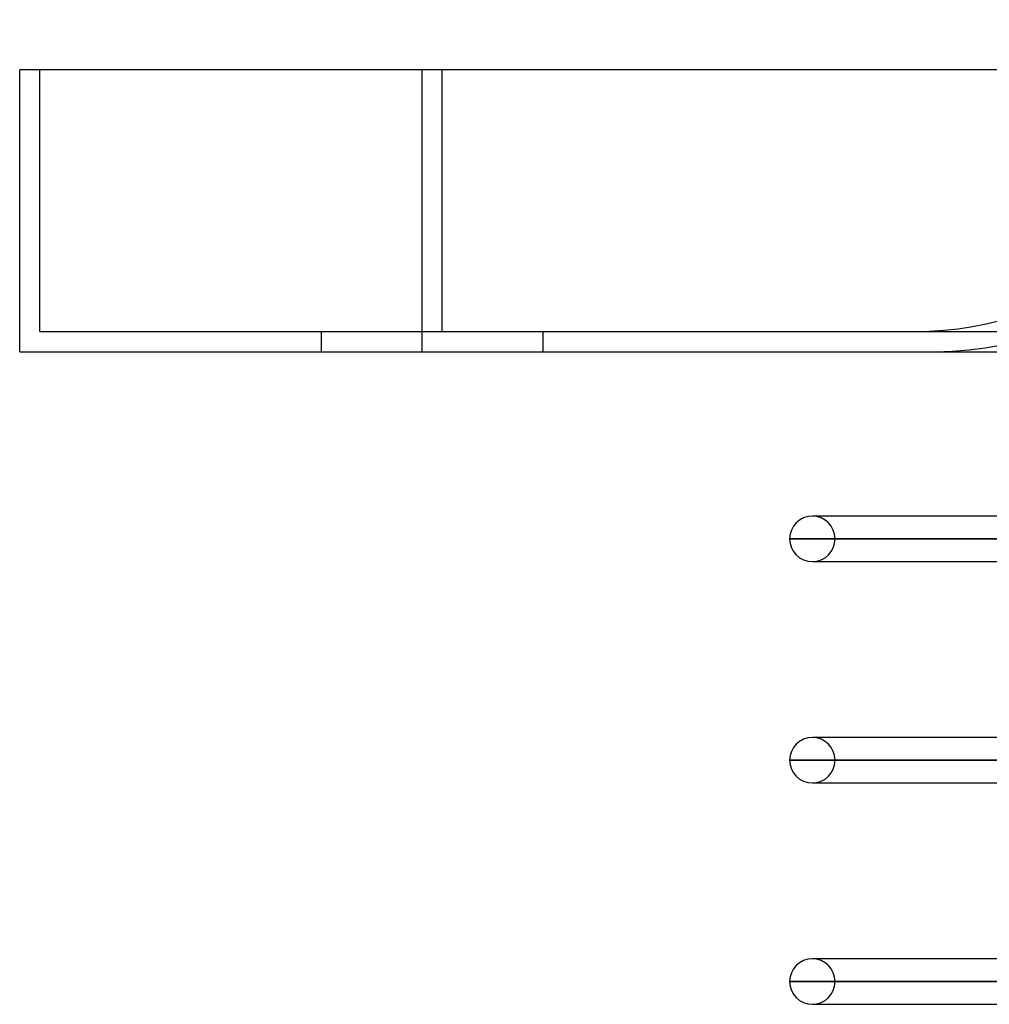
# Model space of a CAD drawing. Header units: millimetres. Extents: x -288 to 288, y -123 to 100.
# Tile 1 of 76: x -288 to -240, y -32 to 16. Entities that reach past the tile are written whole.
import ezdxf

# ---------------------------------------------------------------- set-up
doc = ezdxf.new("R2010")
doc.units = ezdxf.units.MM
doc.layers.add('MAIN-1', color=7, linetype='Continuous')
doc.layers.add('MAIN-2', color=7, linetype='Continuous')

msp = doc.modelspace()

# ---------------------------------------------------------------- linework, layer by layer
at = {"layer": 'MAIN-1'}
for p, q in [((-268, 14), (-288, 14)), ((-288, 0), (-288, 14)), ((268, 14), (-268, 14)), ((-268, 0), (-268, 14)), ((-288, 0), (-268, 0)), ((-268, 0), (268, 0)), ((-248.32, -8.175), (-248.6, -8.175)), ((-181.077, -8.175), (-248.6, -8.175)), ((-249.73, -9.305), (-181.077, -9.305)), ((-248.6, -10.435), (-181.077, -10.435)), ((-248.32, -19.175), (-248.6, -19.175)), ((-181.077, -19.175), (-248.6, -19.175)), ((-249.73, -20.305), (-181.077, -20.305)), ((-248.6, -21.435), (-181.077, -21.435)), ((-248.32, -30.175), (-248.6, -30.175)), ((-181.077, -30.175), (-248.6, -30.175)), ((-249.73, -31.305), (-181.077, -31.305)), ((-248.6, -32.435), (-180.657, -32.435))]:
    msp.add_line(p, q, dxfattribs=at)
for centre, start, end in [((-248.6, -9.305), 90, 180), ((-248.6, -9.305), 180, 270), ((-248.6, -20.305), 90, 180), ((-248.6, -20.305), 180, 270), ((-248.6, -31.305), 90, 180), ((-248.6, -31.305), 180, 270)]:
    msp.add_arc(centre, 1.13, start, end, dxfattribs=at)
at = {"layer": 'MAIN-2'}
for p, q in [((-288, 14), (-288, 14)), ((-287, 14), (-287, 14)), ((-287, 1), (-287, 14)), ((-268, 0), (-268, 14)), ((-267, 1), (-267, 14)), ((-267, 1), (-267, 14)), ((-287, 1), (-287, 1)), ((-287, 1), (-267, 1)), ((-273, 0), (-273, 1)), ((-273, 0), (-273, 1)), ((-267, 1), (267, 1)), ((-262, 1), (-262, 0)), ((-262, 1), (-262, 0)), ((-288, 0), (-288, 0)), ((-181.065, -9.305), (-249.73, -9.305)), ((-179.367, -9.305), (-247.47, -9.305)), ((-247.47, -9.305), (-179.367, -9.305)), ((-248.6, -10.435), (-248.32, -10.435)), ((-181.065, -20.305), (-249.73, -20.305)), ((-179.367, -20.305), (-247.47, -20.305)), ((-247.47, -20.305), (-179.367, -20.305)), ((-248.6, -21.435), (-248.32, -21.435)), ((-181.065, -31.305), (-249.73, -31.305)), ((-179.559, -31.305), (-247.47, -31.305)), ((-247.47, -31.305), (-179.559, -31.305)), ((-248.6, -32.435), (-248.32, -32.435))]:
    msp.add_line(p, q, dxfattribs=at)
for centre, radius, start, end in [((-242.5, 16.5), 16.5, 270, 0), ((-243.5, 17.5), 16.5, 270, 347.7533), ((-248.6, -9.305), 1.13, 0, 90), ((-248.6, -9.305), 1.13, 270, 0), ((-248.6, -20.305), 1.13, 0, 90), ((-248.6, -20.305), 1.13, 270, 0), ((-248.6, -31.305), 1.13, 0, 90), ((-248.6, -31.305), 1.13, 270, 0)]:
    msp.add_arc(centre, radius, start, end, dxfattribs=at)

doc.saveas('drawing.dxf')
